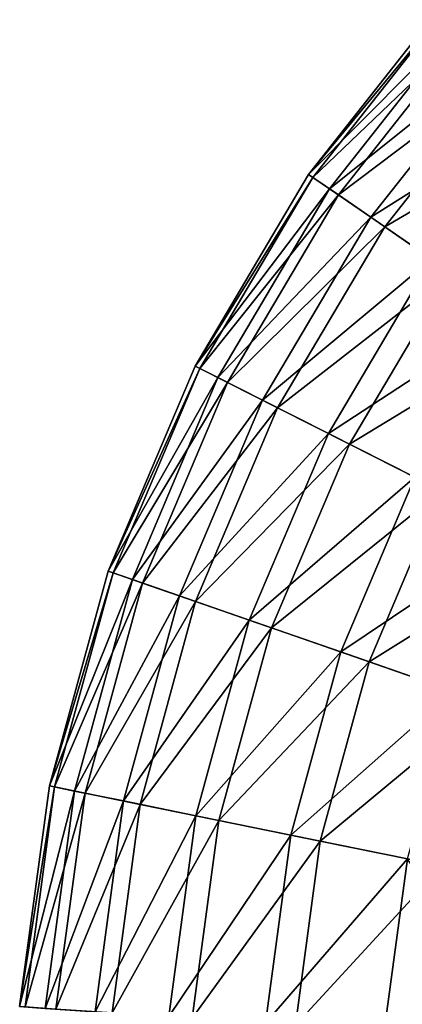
# Model space of a CAD drawing. Header units: millimetres. Extents: x 5 to 159, y 108 to 1015.
# Tile 23 of 250: x 98.63 to 105.6, y 146.32 to 164.25. Entities that reach past the tile are written whole.
import ezdxf

# ---------------------------------------------------------------- set-up
doc = ezdxf.new("R2010")
doc.units = ezdxf.units.MM
doc.header["$LTSCALE"] = 25.4
doc.layers.get('0').update_dxf_attribs({"true_color": 0xff5454})

# ---------------------------------------------------------------- blocks, each defined once
blk = doc.blocks.new('SPIDER-6792-9745.STL#2')
at = {"color": 7, "true_color": 0xffffff}
mesh = blk.add_polyface(dxfattribs=at)
corners = [(106.752, 164.3, 47.228), (103.893, 161.431, 42.749), (104.278, 161.167, 47.228), (106.405, 164.613, 42.749)]
mesh.append_faces([[corners[k] for k in face] for face in [(0, 1, 2), (1, 0, 3)]], dxfattribs={"vtx0": -1, "color": 7})
mesh = blk.add_polyface(dxfattribs=at)
corners = [(103.893, 161.431, 42.749), (106.478, 164.548, 39.058), (103.973, 161.376, 39.058), (106.405, 164.613, 42.749)]
mesh.append_faces([[corners[k] for k in face] for face in [(0, 1, 2), (1, 0, 3)]], dxfattribs={"vtx0": -1, "color": 7})
mesh = blk.add_polyface(dxfattribs=at)
corners = [(103.973, 161.376, 39.058), (106.897, 164.168, 35.41), (104.439, 161.056, 35.41), (106.478, 164.548, 39.058)]
mesh.append_faces([[corners[k] for k in face] for face in [(0, 1, 2), (1, 0, 3)]], dxfattribs={"vtx0": -1, "color": 7})
mesh = blk.add_polyface(dxfattribs=at)
corners = [(107.427, 163.689, 51.638), (104.278, 161.167, 47.228), (105.029, 160.651, 51.638), (106.752, 164.3, 47.228)]
mesh.append_faces([[corners[k] for k in face] for face in [(0, 1, 2), (1, 0, 3)]], dxfattribs={"vtx0": -1, "color": 7})
mesh = blk.add_polyface(dxfattribs=at)
corners = [(104.439, 161.056, 35.41), (107.656, 163.482, 31.862), (105.283, 160.477, 31.862), (106.897, 164.168, 35.41)]
mesh.append_faces([[corners[k] for k in face] for face in [(0, 1, 2), (1, 0, 3)]], dxfattribs={"vtx0": -1, "color": 7})
mesh = blk.add_polyface(dxfattribs=at)
corners = [(108.425, 162.787, 55.936), (105.029, 160.651, 51.638), (106.138, 159.89, 55.936), (107.427, 163.689, 51.638)]
mesh.append_faces([[corners[k] for k in face] for face in [(0, 1, 2), (1, 0, 3)]], dxfattribs={"vtx0": -1, "color": 7})
mesh = blk.add_polyface(dxfattribs=at)
corners = [(105.283, 160.477, 31.862), (108.743, 162.499, 28.473), (106.491, 159.648, 28.473), (107.656, 163.482, 31.862)]
mesh.append_faces([[corners[k] for k in face] for face in [(0, 1, 2), (1, 0, 3)]], dxfattribs={"vtx0": -1, "color": 7})
mesh = blk.add_polyface(dxfattribs=at)
corners = [(104.278, 161.167, 47.228), (101.827, 157.943, 42.749), (102.244, 157.732, 47.228), (103.893, 161.431, 42.749)]
mesh.append_faces([[corners[k] for k in face] for face in [(0, 1, 2), (1, 0, 3)]], dxfattribs={"vtx0": -1, "color": 7})
mesh = blk.add_polyface(dxfattribs=at)
corners = [(101.827, 157.943, 42.749), (103.973, 161.376, 39.058), (101.914, 157.899, 39.058), (103.893, 161.431, 42.749)]
mesh.append_faces([[corners[k] for k in face] for face in [(0, 1, 2), (1, 0, 3)]], dxfattribs={"vtx0": -1, "color": 7})
mesh = blk.add_polyface(dxfattribs=at)
corners = [(101.914, 157.899, 39.058), (104.439, 161.056, 35.41), (102.418, 157.644, 35.41), (103.973, 161.376, 39.058)]
mesh.append_faces([[corners[k] for k in face] for face in [(0, 1, 2), (1, 0, 3)]], dxfattribs={"vtx0": -1, "color": 7})
mesh = blk.add_polyface(dxfattribs=at)
corners = [(105.029, 160.651, 51.638), (102.244, 157.732, 47.228), (103.057, 157.322, 51.638), (104.278, 161.167, 47.228)]
mesh.append_faces([[corners[k] for k in face] for face in [(0, 1, 2), (1, 0, 3)]], dxfattribs={"vtx0": -1, "color": 7})
mesh = blk.add_polyface(dxfattribs=at)
corners = [(102.418, 157.644, 35.41), (105.283, 160.477, 31.862), (103.332, 157.182, 31.862), (104.439, 161.056, 35.41)]
mesh.append_faces([[corners[k] for k in face] for face in [(0, 1, 2), (1, 0, 3)]], dxfattribs={"vtx0": -1, "color": 7})
mesh = blk.add_polyface(dxfattribs=at)
corners = [(106.138, 159.89, 55.936), (103.057, 157.322, 51.638), (104.257, 156.715, 55.936), (105.029, 160.651, 51.638)]
mesh.append_faces([[corners[k] for k in face] for face in [(0, 1, 2), (1, 0, 3)]], dxfattribs={"vtx0": -1, "color": 7})
mesh = blk.add_polyface(dxfattribs=at)
corners = [(103.332, 157.182, 31.862), (106.491, 159.648, 28.473), (104.639, 156.522, 28.473), (105.283, 160.477, 31.862)]
mesh.append_faces([[corners[k] for k in face] for face in [(0, 1, 2), (1, 0, 3)]], dxfattribs={"vtx0": -1, "color": 7})
mesh = blk.add_polyface(dxfattribs=at)
corners = [(107.594, 158.891, 60.078), (104.257, 156.715, 55.936), (105.833, 155.918, 60.078), (106.138, 159.89, 55.936)]
mesh.append_faces([[corners[k] for k in face] for face in [(0, 1, 2), (1, 0, 3)]], dxfattribs={"vtx0": -1, "color": 7})
mesh = blk.add_polyface(dxfattribs=at)
corners = [(104.639, 156.522, 28.473), (108.043, 158.582, 25.297), (106.32, 155.672, 25.297), (106.491, 159.648, 28.473)]
mesh.append_faces([[corners[k] for k in face] for face in [(0, 1, 2), (1, 0, 3)]], dxfattribs={"vtx0": -1, "color": 7})
mesh = blk.add_polyface(dxfattribs=at)
corners = [(102.244, 157.732, 47.228), (100.244, 154.211, 42.749), (100.685, 154.057, 47.228), (101.827, 157.943, 42.749)]
mesh.append_faces([[corners[k] for k in face] for face in [(0, 1, 2), (1, 0, 3)]], dxfattribs={"vtx0": -1, "color": 7})
mesh = blk.add_polyface(dxfattribs=at)
corners = [(100.244, 154.211, 42.749), (101.914, 157.899, 39.058), (100.336, 154.178, 39.058), (101.827, 157.943, 42.749)]
mesh.append_faces([[corners[k] for k in face] for face in [(0, 1, 2), (1, 0, 3)]], dxfattribs={"vtx0": -1, "color": 7})
mesh = blk.add_polyface(dxfattribs=at)
corners = [(100.336, 154.178, 39.058), (102.418, 157.644, 35.41), (100.87, 153.993, 35.41), (101.914, 157.899, 39.058)]
mesh.append_faces([[corners[k] for k in face] for face in [(0, 1, 2), (1, 0, 3)]], dxfattribs={"vtx0": -1, "color": 7})
mesh = blk.add_polyface(dxfattribs=at)
corners = [(103.057, 157.322, 51.638), (100.685, 154.057, 47.228), (101.546, 153.758, 51.638), (102.244, 157.732, 47.228)]
mesh.append_faces([[corners[k] for k in face] for face in [(0, 1, 2), (1, 0, 3)]], dxfattribs={"vtx0": -1, "color": 7})
mesh = blk.add_polyface(dxfattribs=at)
corners = [(100.87, 153.993, 35.41), (103.332, 157.182, 31.862), (101.837, 153.657, 31.862), (102.418, 157.644, 35.41)]
mesh.append_faces([[corners[k] for k in face] for face in [(0, 1, 2), (1, 0, 3)]], dxfattribs={"vtx0": -1, "color": 7})
mesh = blk.add_polyface(dxfattribs=at)
corners = [(104.257, 156.715, 55.936), (101.546, 153.758, 51.638), (102.816, 153.317, 55.936), (103.057, 157.322, 51.638)]
mesh.append_faces([[corners[k] for k in face] for face in [(0, 1, 2), (1, 0, 3)]], dxfattribs={"vtx0": -1, "color": 7})
mesh = blk.add_polyface(dxfattribs=at)
corners = [(101.837, 153.657, 31.862), (104.639, 156.522, 28.473), (103.221, 153.177, 28.473), (103.332, 157.182, 31.862)]
mesh.append_faces([[corners[k] for k in face] for face in [(0, 1, 2), (1, 0, 3)]], dxfattribs={"vtx0": -1, "color": 7})
mesh = blk.add_polyface(dxfattribs=at)
corners = [(105.833, 155.918, 60.078), (102.816, 153.317, 55.936), (104.485, 152.738, 60.078), (104.257, 156.715, 55.936)]
mesh.append_faces([[corners[k] for k in face] for face in [(0, 1, 2), (1, 0, 3)]], dxfattribs={"vtx0": -1, "color": 7})
mesh = blk.add_polyface(dxfattribs=at)
corners = [(103.221, 153.177, 28.473), (106.32, 155.672, 25.297), (105, 152.559, 25.297), (104.639, 156.522, 28.473)]
mesh.append_faces([[corners[k] for k in face] for face in [(0, 1, 2), (1, 0, 3)]], dxfattribs={"vtx0": -1, "color": 7})
mesh = blk.add_polyface(dxfattribs=at)
corners = [(107.77, 154.94, 64.024), (104.485, 152.738, 60.078), (106.534, 152.026, 64.024), (105.833, 155.918, 60.078)]
mesh.append_faces([[corners[k] for k in face] for face in [(0, 1, 2), (1, 0, 3)]], dxfattribs={"vtx0": -1, "color": 7})
mesh = blk.add_polyface(dxfattribs=at)
corners = [(105, 152.559, 25.297), (108.347, 154.648, 22.385), (107.145, 151.814, 22.385), (106.32, 155.672, 25.297)]
mesh.append_faces([[corners[k] for k in face] for face in [(0, 1, 2), (1, 0, 3)]], dxfattribs={"vtx0": -1, "color": 7})
mesh = blk.add_polyface(dxfattribs=at)
corners = [(100.685, 154.057, 47.228), (99.173, 150.3, 42.749), (99.631, 150.207, 47.228), (100.244, 154.211, 42.749)]
mesh.append_faces([[corners[k] for k in face] for face in [(0, 1, 2), (1, 0, 3)]], dxfattribs={"vtx0": -1, "color": 7})
mesh = blk.add_polyface(dxfattribs=at)
corners = [(99.173, 150.3, 42.749), (100.336, 154.178, 39.058), (99.269, 150.281, 39.058), (100.244, 154.211, 42.749)]
mesh.append_faces([[corners[k] for k in face] for face in [(0, 1, 2), (1, 0, 3)]], dxfattribs={"vtx0": -1, "color": 7})
mesh = blk.add_polyface(dxfattribs=at)
corners = [(99.269, 150.281, 39.058), (100.87, 153.993, 35.41), (99.823, 150.168, 35.41), (100.336, 154.178, 39.058)]
mesh.append_faces([[corners[k] for k in face] for face in [(0, 1, 2), (1, 0, 3)]], dxfattribs={"vtx0": -1, "color": 7})
mesh = blk.add_polyface(dxfattribs=at)
corners = [(101.546, 153.758, 51.638), (99.631, 150.207, 47.228), (100.523, 150.026, 51.638), (100.685, 154.057, 47.228)]
mesh.append_faces([[corners[k] for k in face] for face in [(0, 1, 2), (1, 0, 3)]], dxfattribs={"vtx0": -1, "color": 7})
mesh = blk.add_polyface(dxfattribs=at)
corners = [(99.823, 150.168, 35.41), (101.837, 153.657, 31.862), (100.826, 149.964, 31.862), (100.87, 153.993, 35.41)]
mesh.append_faces([[corners[k] for k in face] for face in [(0, 1, 2), (1, 0, 3)]], dxfattribs={"vtx0": -1, "color": 7})
mesh = blk.add_polyface(dxfattribs=at)
corners = [(102.816, 153.317, 55.936), (100.523, 150.026, 51.638), (101.841, 149.758, 55.936), (101.546, 153.758, 51.638)]
mesh.append_faces([[corners[k] for k in face] for face in [(0, 1, 2), (1, 0, 3)]], dxfattribs={"vtx0": -1, "color": 7})
mesh = blk.add_polyface(dxfattribs=at)
corners = [(100.826, 149.964, 31.862), (103.221, 153.177, 28.473), (102.261, 149.673, 28.473), (101.837, 153.657, 31.862)]
mesh.append_faces([[corners[k] for k in face] for face in [(0, 1, 2), (1, 0, 3)]], dxfattribs={"vtx0": -1, "color": 7})
mesh = blk.add_polyface(dxfattribs=at)
corners = [(104.485, 152.738, 60.078), (101.841, 149.758, 55.936), (103.572, 149.406, 60.078), (102.816, 153.317, 55.936)]
mesh.append_faces([[corners[k] for k in face] for face in [(0, 1, 2), (1, 0, 3)]], dxfattribs={"vtx0": -1, "color": 7})
mesh = blk.add_polyface(dxfattribs=at)
corners = [(102.261, 149.673, 28.473), (105, 152.559, 25.297), (104.106, 149.297, 25.297), (103.221, 153.177, 28.473)]
mesh.append_faces([[corners[k] for k in face] for face in [(0, 1, 2), (1, 0, 3)]], dxfattribs={"vtx0": -1, "color": 7})
mesh = blk.add_polyface(dxfattribs=at)
corners = [(106.534, 152.026, 64.024), (103.572, 149.406, 60.078), (105.698, 148.974, 64.024), (104.485, 152.738, 60.078)]
mesh.append_faces([[corners[k] for k in face] for face in [(0, 1, 2), (1, 0, 3)]], dxfattribs={"vtx0": -1, "color": 7})
mesh = blk.add_polyface(dxfattribs=at)
corners = [(104.106, 149.297, 25.297), (107.145, 151.814, 22.385), (106.331, 148.845, 22.385), (105, 152.559, 25.297)]
mesh.append_faces([[corners[k] for k in face] for face in [(0, 1, 2), (1, 0, 3)]], dxfattribs={"vtx0": -1, "color": 7})
mesh = blk.add_polyface(dxfattribs=at)
corners = [(99.631, 150.207, 47.228), (98.632, 146.282, 42.749), (99.099, 146.251, 47.228), (99.173, 150.3, 42.749)]
mesh.append_faces([[corners[k] for k in face] for face in [(0, 1, 2), (1, 0, 3)]], dxfattribs={"vtx0": -1, "color": 7})
mesh = blk.add_polyface(dxfattribs=at)
corners = [(98.632, 146.282, 42.749), (99.269, 150.281, 39.058), (98.73, 146.276, 39.058), (99.173, 150.3, 42.749)]
mesh.append_faces([[corners[k] for k in face] for face in [(0, 1, 2), (1, 0, 3)]], dxfattribs={"vtx0": -1, "color": 7})
mesh = blk.add_polyface(dxfattribs=at)
corners = [(98.73, 146.276, 39.058), (99.823, 150.168, 35.41), (99.294, 146.238, 35.41), (99.269, 150.281, 39.058)]
mesh.append_faces([[corners[k] for k in face] for face in [(0, 1, 2), (1, 0, 3)]], dxfattribs={"vtx0": -1, "color": 7})
mesh = blk.add_polyface(dxfattribs=at)
corners = [(100.523, 150.026, 51.638), (99.099, 146.251, 47.228), (100.007, 146.19, 51.638), (99.631, 150.207, 47.228)]
mesh.append_faces([[corners[k] for k in face] for face in [(0, 1, 2), (1, 0, 3)]], dxfattribs={"vtx0": -1, "color": 7})
mesh = blk.add_polyface(dxfattribs=at)
corners = [(99.294, 146.238, 35.41), (100.826, 149.964, 31.862), (100.315, 146.17, 31.862), (99.823, 150.168, 35.41)]
mesh.append_faces([[corners[k] for k in face] for face in [(0, 1, 2), (1, 0, 3)]], dxfattribs={"vtx0": -1, "color": 7})
mesh = blk.add_polyface(dxfattribs=at)
corners = [(101.841, 149.758, 55.936), (100.007, 146.19, 51.638), (101.349, 146.1, 55.936), (100.523, 150.026, 51.638)]
mesh.append_faces([[corners[k] for k in face] for face in [(0, 1, 2), (1, 0, 3)]], dxfattribs={"vtx0": -1, "color": 7})
mesh = blk.add_polyface(dxfattribs=at)
corners = [(100.315, 146.17, 31.862), (102.261, 149.673, 28.473), (101.777, 146.072, 28.473), (100.826, 149.964, 31.862)]
mesh.append_faces([[corners[k] for k in face] for face in [(0, 1, 2), (1, 0, 3)]], dxfattribs={"vtx0": -1, "color": 7})
mesh = blk.add_polyface(dxfattribs=at)
corners = [(103.572, 149.406, 60.078), (101.349, 146.1, 55.936), (103.112, 145.982, 60.078), (101.841, 149.758, 55.936)]
mesh.append_faces([[corners[k] for k in face] for face in [(0, 1, 2), (1, 0, 3)]], dxfattribs={"vtx0": -1, "color": 7})
mesh = blk.add_polyface(dxfattribs=at)
corners = [(101.777, 146.072, 28.473), (104.106, 149.297, 25.297), (103.656, 145.946, 25.297), (102.261, 149.673, 28.473)]
mesh.append_faces([[corners[k] for k in face] for face in [(0, 1, 2), (1, 0, 3)]], dxfattribs={"vtx0": -1, "color": 7})
mesh = blk.add_polyface(dxfattribs=at)
corners = [(105.698, 148.974, 64.024), (103.112, 145.982, 60.078), (105.276, 145.837, 64.024), (103.572, 149.406, 60.078)]
mesh.append_faces([[corners[k] for k in face] for face in [(0, 1, 2), (1, 0, 3)]], dxfattribs={"vtx0": -1, "color": 7})
mesh = blk.add_polyface(dxfattribs=at)
corners = [(103.656, 145.946, 25.297), (106.331, 148.845, 22.385), (105.921, 145.794, 22.385), (104.106, 149.297, 25.297)]
mesh.append_faces([[corners[k] for k in face] for face in [(0, 1, 2), (1, 0, 3)]], dxfattribs={"vtx0": -1, "color": 7})
mesh = blk.add_polyface(dxfattribs=at)
corners = [(105.698, 148.974, 64.024), (105.276, 145.837, 64.024), (107.822, 145.667, 67.734)]
mesh.append_faces([[corners[k] for k in face] for face in [(0, 1, 2)]], dxfattribs={"color": 7})

msp = doc.modelspace()

# ---------------------------------------------------------------- block references
at = {"color": 250, "true_color": 0x262626}
msp.add_blockref('SPIDER-6792-9745.STL#2', (0, 0), dxfattribs=at)

doc.saveas('drawing.dxf')
